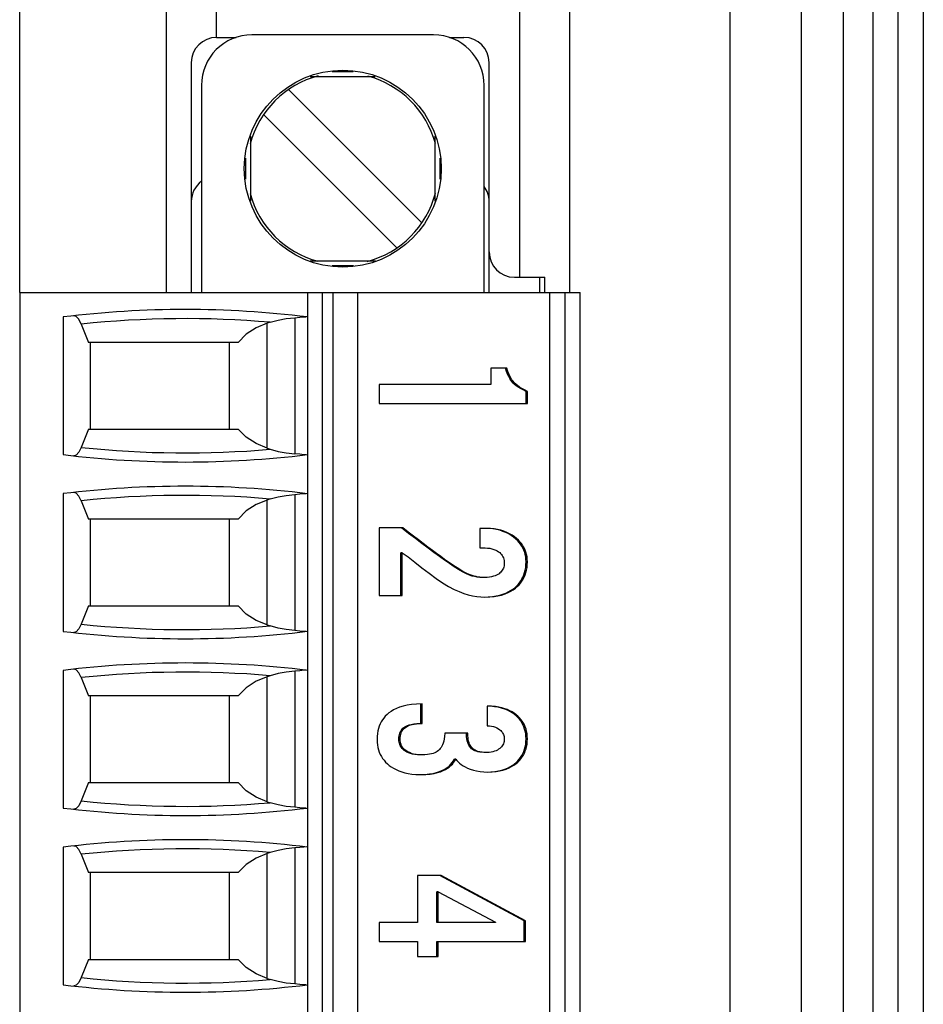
# Paper-space layout '61767N-2-A-2_1_1' of a CAD drawing. Header units: millimetres. Extents: x 0 to 594, y 1 to 420.
# Tile 90 of 222: x 144 to 153, y 223 to 232. Entities that reach past the tile are written whole.
import ezdxf

# ---------------------------------------------------------------- set-up
doc = ezdxf.new("R2010")
doc.units = ezdxf.units.MM
doc.header["$LTSCALE"] = 32.67
for name, color, linetype in [('61753N-0_DXF_CONTINUOUS_LINE', 7, 'CONTINUOUS'), ('61779N-0_DXF_CONTINUOUS_LINE', 7, 'CONTINUOUS'), ('61852N-1_DXF_CONTINUOUS_LINE', 7, 'CONTINUOUS'), ('MC_1_5-18-GFDXF_CONTINUOUS_LINE', 7, 'CONTINUOUS'), ('MC_1_5-7-GF-DXF_CONTINUOUS_LINE', 7, 'CONTINUOUS'), ('U2-PXC_18472DXF_CONTINUOUS_LINE', 7, 'CONTINUOUS')]:
    doc.layers.add(name, color=color, linetype=linetype)

psp = doc.layouts.new('61767N-2-A-2_1_1')

# ---------------------------------------------------------------- linework, layer by layer
at = {"layer": '61753N-0_DXF_CONTINUOUS_LINE', "color": 9, "linetype": 'Continuous'}
psp.add_line((152.7755, 196.1073), (152.7755, 265.1073), dxfattribs=at)
at = {"layer": '61779N-0_DXF_CONTINUOUS_LINE', "color": 3, "linetype": 'Continuous'}
psp.add_line((153.0255, 273.3573), (153.0255, 187.8573), dxfattribs=at)
at = {"layer": '61852N-1_DXF_CONTINUOUS_LINE', "color": 9, "linetype": 'Continuous'}
for p, q in [((151.1113, 187.8573), (151.1113, 273.3573)), ((151.8184, 187.8573), (151.8184, 273.3573)), ((152.2326, 273.3573), (152.2326, 187.8573))]:
    psp.add_line(p, q, dxfattribs=at)
at = {"layer": '61852N-1_DXF_CONTINUOUS_LINE', "color": 7, "linetype": 'Continuous'}
for p, q in [((152.5255, 273.3573), (152.5255, 187.8573)), ((144.0755, 229.7073), (144.0755, 235.0073)), ((145.5255, 235.0073), (145.5255, 229.7073)), ((149.5255, 229.7073), (149.5255, 235.0073)), ((149.0255, 234.8573), (149.0255, 229.8573)), ((146.0255, 232.2323), (146.0255, 232.4823))]:
    psp.add_line(p, q, dxfattribs=at)
at = {"layer": 'MC_1_5-18-GFDXF_CONTINUOUS_LINE', "color": 7, "linetype": 'Continuous'}
for p, q in [((146.0255, 232.2323), (146.2198, 232.2323)), ((148.3312, 232.2323), (148.4755, 232.2323)), ((145.7755, 231.9823), (145.7755, 229.7073)), ((148.7255, 230.1073), (148.7255, 231.9823)), ((148.9755, 229.8573), (149.2755, 229.8573)), ((149.2755, 229.7073), (149.2755, 229.8573))]:
    psp.add_line(p, q, dxfattribs=at)
at = {"layer": 'MC_1_5-18-GFDXF_CONTINUOUS_LINE', "color": 9, "linetype": 'Continuous'}
psp.add_line((149.2255, 229.8573), (149.2255, 229.7073), dxfattribs=at)
at = {"layer": 'MC_1_5-18-GFDXF_CONTINUOUS_LINE', "color": 7, "linetype": 'Continuous'}
for centre, start, end in [((146.0255, 231.9823), 90, 180), ((148.4755, 231.9823), 0, 90), ((148.9755, 230.1073), 180, 270)]:
    psp.add_arc(centre, 0.25, start, end, dxfattribs=at)
at = {"layer": 'MC_1_5-7-GF-DXF_CONTINUOUS_LINE', "color": 7, "linetype": 'Continuous'}
for p, q in [((145.7755, 230.6073), (145.7755, 229.7073)), ((148.7255, 229.7073), (148.7255, 230.6073))]:
    psp.add_line(p, q, dxfattribs=at)
for centre, start, end in [((146.0255, 230.6073), 126.9779, 180), ((148.4755, 230.6073), 0, 36.72677)]:
    psp.add_arc(centre, 0.25, start, end, dxfattribs=at)
at = {"layer": 'U2-PXC_18472DXF_CONTINUOUS_LINE', "color": 7, "linetype": 'Continuous'}
for p, q in [((148.1755, 232.2573), (146.3755, 232.2573)), ((146.9521, 231.8448), (147.5979, 231.8448)), ((145.8755, 231.7573), (145.8755, 229.7073)), ((146.739, 231.7163), (148.0595, 230.3958)), ((148.6755, 229.7073), (148.6755, 231.7573)), ((147.812, 230.1483), (146.4915, 231.4689)), ((146.363, 231.2554), (146.363, 230.6094)), ((148.188, 231.2553), (148.188, 230.6093)), ((146.9531, 230.0198), (147.599, 230.0198)), ((144.0755, 229.7073), (144.0755, 198.1073)), ((144.0755, 229.7073), (149.6255, 229.7073)), ((146.9255, 229.7073), (146.9255, 198.1073)), ((147.4255, 198.1073), (147.4255, 229.7073)), ((149.3255, 198.1073), (149.3255, 229.7073)), ((149.6255, 198.1073), (149.6255, 229.7073)), ((144.5076, 229.4641), (144.5076, 228.1006)), ((144.6858, 229.3933), (144.7574, 229.2123)), ((146.5576, 229.4111), (146.5255, 229.4008)), ((146.2389, 229.2123), (144.7574, 229.2123)), ((144.7755, 228.3523), (144.7755, 229.2123)), ((146.1505, 229.2123), (146.1505, 228.3523)), ((148.9014, 228.9566), (148.7429, 228.9566)), ((148.7429, 228.9566), (148.7429, 228.7934)), ((148.7429, 228.7934), (147.6351, 228.7934)), ((147.6351, 228.7934), (147.6351, 228.6081)), ((149.1041, 228.7242), (149.0912, 228.7242)), ((149.0912, 228.6081), (149.0912, 228.7242)), ((149.1041, 228.6081), (149.1041, 228.7242)), ((147.6351, 228.6081), (149.1041, 228.6081)), ((144.7574, 228.3523), (144.6858, 228.1714)), ((144.7574, 228.3523), (146.2389, 228.3523)), ((146.5255, 228.1639), (146.5576, 228.1536)), ((144.5076, 227.7141), (144.5076, 226.3506)), ((144.6858, 227.6433), (144.7574, 227.4623)), ((146.5576, 227.6611), (146.5255, 227.6508)), ((146.2389, 227.4623), (144.7574, 227.4623)), ((144.7755, 226.6023), (144.7755, 227.4623)), ((146.1505, 227.4623), (146.1505, 226.6023)), ((147.8699, 227.375), (147.6351, 227.375)), ((147.6351, 227.375), (147.6351, 226.7058)), ((148.7007, 227.3706), (148.6325, 227.3706)), ((148.6325, 227.3706), (148.6325, 227.1765)), ((148.6325, 227.1765), (148.6847, 227.1765)), ((147.8639, 227.1294), (147.851, 227.1294)), ((147.851, 226.7058), (147.851, 227.1294)), ((147.8639, 226.7058), (147.8639, 227.1294)), ((147.6351, 226.7058), (147.8639, 226.7058)), ((144.7574, 226.6023), (144.6858, 226.4214)), ((144.7574, 226.6023), (146.2389, 226.6023)), ((146.5255, 226.4139), (146.5576, 226.4036)), ((144.5076, 225.9641), (144.5076, 224.6006)), ((146.5576, 225.9111), (146.5255, 225.9008)), ((144.6858, 225.8933), (144.7574, 225.7123)), ((146.2389, 225.7123), (144.7574, 225.7123)), ((144.7755, 224.8523), (144.7755, 225.7123)), ((146.1505, 225.7123), (146.1505, 224.8523)), ((148.0476, 225.4382), (148.0476, 225.632)), ((148.0606, 225.4382), (148.0606, 225.6324)), ((148.7068, 225.6103), (148.7068, 225.4162)), ((148.5141, 225.3412), (148.2853, 225.3412)), ((148.3957, 225.0853), (148.3828, 225.0853)), ((144.7574, 224.8523), (144.6858, 224.6714)), ((144.7574, 224.8523), (146.2389, 224.8523)), ((146.5255, 224.6639), (146.5576, 224.6536)), ((144.5076, 224.2141), (144.5076, 222.8506)), ((146.5576, 224.1611), (146.5255, 224.1508)), ((144.6858, 224.1433), (144.7574, 223.9623)), ((146.2389, 223.9623), (144.7574, 223.9623)), ((144.7755, 223.1023), (144.7755, 223.9623)), ((146.1505, 223.9623), (146.1505, 223.1023)), ((148.2492, 223.9324), (148.0164, 223.9324)), ((148.0164, 223.9324), (148.0164, 223.4662)), ((149.0711, 223.4823), (148.2363, 223.9324)), ((149.084, 223.4823), (148.2492, 223.9324)), ((148.2211, 223.7706), (148.2082, 223.7706)), ((148.2082, 223.4662), (148.2082, 223.7706)), ((148.2211, 223.7706), (148.787, 223.4691)), ((148.2211, 223.4662), (148.2211, 223.7706)), ((149.084, 223.4823), (149.0711, 223.4823)), ((149.0711, 223.2808), (149.0711, 223.4823)), ((149.084, 223.2808), (149.084, 223.4823)), ((148.0164, 223.4662), (147.6351, 223.4662)), ((147.6351, 223.4662), (147.6351, 223.2808)), ((148.787, 223.4662), (148.2082, 223.4662)), ((148.787, 223.4691), (148.787, 223.4662)), ((147.6351, 223.2808), (148.0164, 223.2808)), ((148.0164, 223.2808), (148.0164, 223.1323)), ((148.2082, 223.2808), (149.084, 223.2808)), ((148.2082, 223.1323), (148.2082, 223.2808)), ((148.2211, 223.1323), (148.2211, 223.2808)), ((144.7574, 223.1023), (144.6858, 222.9214)), ((144.7574, 223.1023), (146.2389, 223.1023)), ((148.0164, 223.1323), (148.2211, 223.1323)), ((146.5255, 222.9139), (146.5576, 222.9036))]:
    psp.add_line(p, q, dxfattribs=at)
at = {"layer": 'U2-PXC_18472DXF_CONTINUOUS_LINE', "color": 9, "linetype": 'Continuous'}
for p, q in [((147.1702, 231.8936), (147.3796, 231.8936)), ((146.3142, 230.8289), (146.3142, 231.0362)), ((148.2368, 231.0358), (148.2368, 230.8285)), ((147.3808, 229.971), (147.1714, 229.971)), ((147.0755, 198.1073), (147.0755, 229.7073)), ((147.1755, 229.7073), (147.1755, 198.1073)), ((149.4755, 229.7073), (149.4755, 198.1073)), ((146.8005, 229.4562), (146.8005, 228.1085)), ((146.5255, 228.1639), (146.5255, 229.4008)), ((146.8005, 227.7062), (146.8005, 226.3585)), ((146.5255, 226.4139), (146.5255, 227.6508)), ((149.1041, 227.0397), (149.0912, 227.0397)), ((146.8005, 225.9562), (146.8005, 224.6085)), ((146.5255, 224.6639), (146.5255, 225.9008)), ((147.8439, 225.2809), (147.8309, 225.2809)), ((149.1041, 225.2868), (149.0912, 225.2868)), ((146.8005, 224.2062), (146.8005, 222.8585)), ((146.5255, 222.9139), (146.5255, 224.1508))]:
    psp.add_line(p, q, dxfattribs=at)
at = {"layer": 'U2-PXC_18472DXF_CONTINUOUS_LINE', "color": 7, "linetype": 'Continuous'}
for points in [[(144.6858, 229.3933), (144.6621, 229.4404), (144.6362, 229.4684), (144.613, 229.4748)], [(146.5576, 229.4111), (146.6341, 229.432), (146.7153, 229.4471), (146.8005, 229.4562)], [(146.8005, 229.4562), (146.8516, 229.4608), (146.8906, 229.4647), (146.9138, 229.4651)], [(146.5255, 229.4008), (146.4171, 229.3557), (146.3197, 229.2927), (146.2389, 229.2123)], [(149.0912, 228.7242), (149.0608, 228.7411), (149.0347, 228.7558), (149.0124, 228.7696), (148.9936, 228.7829), (148.9777, 228.796), (148.964, 228.8092), (148.9516, 228.8231), (148.9401, 228.8383), (148.9292, 228.8552), (148.9187, 228.8745), (148.9084, 228.8971), (148.8984, 228.924), (148.8885, 228.9566)], [(149.1041, 228.7242), (149.0744, 228.7408), (149.0486, 228.7553), (149.0254, 228.7696), (149.0057, 228.7835), (148.9891, 228.7974), (148.9745, 228.8118), (148.9616, 228.8267), (148.9505, 228.8419), (148.9396, 228.8596), (148.929, 228.88), (148.9201, 228.9002), (148.9109, 228.9251), (148.9014, 228.9566)], [(146.5255, 228.1639), (146.4167, 228.2092), (146.3194, 228.2722), (146.2389, 228.3523)], [(144.6858, 228.1714), (144.6621, 228.1243), (144.6362, 228.0963), (144.613, 228.0899)], [(146.5576, 228.1536), (146.6341, 228.1327), (146.7153, 228.1175), (146.8005, 228.1085)], [(146.9138, 228.0996), (146.8906, 228.1), (146.8516, 228.1039), (146.8005, 228.1085)], [(144.6858, 227.6433), (144.6621, 227.6904), (144.6362, 227.7184), (144.613, 227.7248)], [(146.5576, 227.6611), (146.6341, 227.682), (146.7153, 227.6971), (146.8005, 227.7062)], [(146.8005, 227.7062), (146.8516, 227.7108), (146.8906, 227.7147), (146.9138, 227.7151)], [(146.5255, 227.6508), (146.4171, 227.6057), (146.3197, 227.5427), (146.2389, 227.4623)], [(148.6637, 226.8838), (148.6341, 226.8847), (148.6081, 226.8875), (148.5836, 226.892), (148.5586, 226.8985), (148.5316, 226.9077), (148.5003, 226.9209), (148.4629, 226.9396), (148.4211, 226.9634), (148.3774, 226.9907), (148.3316, 227.0211), (148.2833, 227.0547), (148.2321, 227.0914), (148.1779, 227.1312), (148.1205, 227.1739), (148.0598, 227.2198), (147.9957, 227.2686), (147.9281, 227.3203), (147.857, 227.375)], [(148.6767, 226.8838), (148.6537, 226.8844), (148.6333, 226.886), (148.6143, 226.8885), (148.5958, 226.8921), (148.5771, 226.8969), (148.5575, 226.903), (148.5362, 226.911), (148.5125, 226.9213), (148.4859, 226.9344), (148.4562, 226.9505), (148.4244, 226.9693), (148.3914, 226.9901), (148.3572, 227.0126), (148.3217, 227.0369), (148.2846, 227.063), (148.2458, 227.0908), (148.2054, 227.1204), (148.1632, 227.1517), (148.1192, 227.1847), (148.0732, 227.2194), (148.0254, 227.2558), (147.9756, 227.2939), (147.9238, 227.3336), (147.8699, 227.375)], [(149.1041, 227.0397), (149.1032, 227.0645), (149.1004, 227.0881), (149.0959, 227.1113), (149.0896, 227.1339), (149.0816, 227.1555), (149.0719, 227.1765), (149.0605, 227.1967), (149.0474, 227.2162), (149.0324, 227.2351), (149.0156, 227.2532), (148.9967, 227.2706), (148.9757, 227.2872), (148.9527, 227.3028), (148.9275, 227.3173), (148.9006, 227.3302), (148.8715, 227.3419), (148.84, 227.3519), (148.8073, 227.3598), (148.7735, 227.3657), (148.7379, 227.3693), (148.7007, 227.3706)], [(149.0912, 227.0397), (149.0903, 227.0641), (149.0876, 227.0875), (149.0833, 227.1101), (149.0773, 227.1319), (149.0697, 227.1531), (149.0604, 227.1736), (149.0495, 227.1935), (149.0368, 227.2129), (149.0223, 227.2317), (149.0058, 227.25), (148.9873, 227.2675), (148.9667, 227.2844), (148.9438, 227.3003), (148.9187, 227.3151), (148.8913, 227.3286), (148.8617, 227.3407), (148.83, 227.351), (148.7965, 227.3594), (148.7614, 227.3655), (148.725, 227.3693), (148.7007, 227.3702)], [(148.6847, 227.1765), (148.71, 227.1755), (148.7326, 227.1727), (148.7535, 227.1685), (148.773, 227.1626), (148.7899, 227.1558), (148.8049, 227.1481), (148.8183, 227.1394), (148.8297, 227.1304), (148.8393, 227.121), (148.8479, 227.1109), (148.8552, 227.1003), (148.8613, 227.0892), (148.8663, 227.0775), (148.8701, 227.0657), (148.873, 227.0529), (148.8747, 227.0397), (148.8753, 227.025)], [(147.8639, 227.1294), (147.9216, 227.0881), (147.9895, 227.0357), (148.0593, 226.9805), (148.1307, 226.9251), (148.1995, 226.8746), (148.2641, 226.831), (148.324, 226.7949), (148.3786, 226.7661), (148.4285, 226.7435), (148.4749, 226.7258), (148.519, 226.7122), (148.5614, 226.7021), (148.6025, 226.6951), (148.6426, 226.691), (148.6827, 226.6896)], [(148.8753, 227.025), (148.8747, 227.0113), (148.8731, 226.9989), (148.8702, 226.9869), (148.8665, 226.9758), (148.8617, 226.9652), (148.8559, 226.9552), (148.8491, 226.9459), (148.8413, 226.937), (148.8327, 226.9289), (148.8229, 226.9213), (148.8115, 226.914), (148.7982, 226.907), (148.7844, 226.9011), (148.7683, 226.8957), (148.7491, 226.8909), (148.7283, 226.8872), (148.7047, 226.8847), (148.6767, 226.8838)], [(148.6827, 226.6896), (148.7311, 226.6912), (148.7741, 226.6953), (148.8122, 226.7016), (148.8484, 226.7101), (148.8834, 226.7213), (148.9138, 226.7338), (148.9401, 226.747), (148.9639, 226.7615), (148.9854, 226.7771), (149.0044, 226.7933), (149.0215, 226.8105), (149.0367, 226.8283), (149.0503, 226.8473), (149.0624, 226.8671), (149.073, 226.8879), (149.0821, 226.9099), (149.0897, 226.933), (149.0958, 226.9572), (149.1003, 226.9832), (149.1031, 227.0103), (149.1041, 227.0397)], [(148.6827, 226.69), (148.7161, 226.691), (148.758, 226.6949), (148.7959, 226.7009), (148.8302, 226.7087), (148.8612, 226.7181), (148.8894, 226.7287), (148.9149, 226.7405), (148.9382, 226.7534), (148.9593, 226.7672), (148.9785, 226.782), (148.9959, 226.7976), (149.0118, 226.814), (149.0261, 226.8314), (149.039, 226.8497), (149.0505, 226.869), (149.0607, 226.8893), (149.0695, 226.9108), (149.0769, 226.9336), (149.0829, 226.9577), (149.0874, 226.9834), (149.0902, 227.0106), (149.0912, 227.0397)], [(146.5255, 226.4139), (146.4167, 226.4592), (146.3194, 226.5222), (146.2389, 226.6023)], [(144.6858, 226.4214), (144.6621, 226.3743), (144.6362, 226.3463), (144.613, 226.3399)], [(146.8005, 226.3585), (146.7153, 226.3675), (146.6341, 226.3827), (146.5576, 226.4036)], [(146.9138, 226.3496), (146.8906, 226.35), (146.8516, 226.3539), (146.8005, 226.3585)], [(144.6858, 225.8933), (144.6621, 225.9404), (144.6362, 225.9684), (144.613, 225.9748)], [(146.8005, 225.9562), (146.7153, 225.9471), (146.6341, 225.932), (146.5576, 225.9111)], [(146.9138, 225.9651), (146.8905, 225.9647), (146.8514, 225.9608), (146.8005, 225.9562)], [(146.5255, 225.9008), (146.4171, 225.8557), (146.3197, 225.7927), (146.2389, 225.7123)], [(148.0606, 225.6324), (148.0051, 225.6307), (147.9568, 225.6262), (147.9147, 225.6195), (147.8733, 225.6098), (147.8371, 225.5984), (147.8061, 225.586), (147.7791, 225.5727), (147.7544, 225.5579), (147.7331, 225.5427), (147.7139, 225.5265), (147.697, 225.5097), (147.6819, 225.492), (147.6684, 225.4734), (147.6565, 225.4539), (147.6461, 225.4335), (147.6371, 225.4115), (147.6296, 225.3887), (147.6236, 225.3641), (147.619, 225.3375), (147.6161, 225.3095), (147.6151, 225.2779)], [(149.0912, 225.2868), (149.0902, 225.3126), (149.0875, 225.3373), (149.0831, 225.3609), (149.0771, 225.3834), (149.0696, 225.4049), (149.0606, 225.4254), (149.0501, 225.445), (149.0381, 225.4637), (149.0247, 225.4814), (149.0096, 225.4984), (148.9929, 225.5144), (148.9744, 225.5296), (148.954, 225.5439), (148.9315, 225.5571), (148.9067, 225.5694), (148.8794, 225.5804), (148.8493, 225.5901), (148.816, 225.5982), (148.7793, 225.6045), (148.7387, 225.6087), (148.7067, 225.6099)], [(149.1041, 225.2868), (149.1032, 225.3121), (149.1006, 225.3363), (149.0963, 225.3598), (149.0904, 225.3822), (149.0831, 225.4035), (149.0744, 225.4237), (149.0643, 225.4429), (149.0528, 225.4612), (149.0399, 225.4787), (149.0258, 225.495), (149.0099, 225.5108), (148.9928, 225.5254), (148.974, 225.5392), (148.9533, 225.5522), (148.931, 225.5641), (148.9061, 225.5751), (148.8797, 225.5848), (148.8498, 225.5934), (148.8204, 225.5999), (148.7871, 225.6052), (148.7494, 225.6088), (148.7068, 225.6103)], [(147.8309, 225.2809), (147.8316, 225.2996), (147.8336, 225.3157), (147.8365, 225.3299), (147.8403, 225.3424), (147.8449, 225.3537), (147.8503, 225.3639), (147.8564, 225.3734), (147.8634, 225.3821), (147.8713, 225.3903), (147.8804, 225.398), (147.8908, 225.4053), (147.9029, 225.4121), (147.9171, 225.4185), (147.9339, 225.4244), (147.9541, 225.4296), (147.9787, 225.434), (148.0092, 225.437), (148.0476, 225.4382)], [(147.8439, 225.2809), (147.8446, 225.2994), (147.8465, 225.3156), (147.8494, 225.3297), (147.8533, 225.3424), (147.8584, 225.3549), (147.8644, 225.3659), (147.871, 225.3756), (147.8784, 225.3844), (147.8865, 225.3923), (147.8957, 225.3998), (147.9059, 225.4066), (147.9178, 225.4131), (147.9304, 225.4186), (147.945, 225.4238), (147.9628, 225.4287), (147.9837, 225.4328), (148.0046, 225.4355), (148.0299, 225.4375), (148.0606, 225.4382)], [(148.2853, 225.3412), (148.2839, 225.3101), (148.281, 225.2847), (148.2769, 225.2639), (148.2712, 225.2435), (148.2647, 225.2264), (148.2577, 225.2122), (148.2501, 225.2001), (148.2417, 225.189), (148.2327, 225.1792), (148.223, 225.1704), (148.2121, 225.1623), (148.2003, 225.1551), (148.187, 225.1484), (148.1718, 225.1424), (148.1545, 225.1371), (148.1354, 225.1328), (148.1145, 225.1296), (148.0892, 225.1273), (148.0586, 225.1264)], [(148.6878, 225.1514), (148.657, 225.1525), (148.6327, 225.1551), (148.613, 225.1589), (148.5967, 225.1635), (148.583, 225.1687), (148.5712, 225.1746), (148.5609, 225.1809), (148.5517, 225.1879), (148.5435, 225.1956), (148.5361, 225.204), (148.5294, 225.2133), (148.5232, 225.2239), (148.5176, 225.2359), (148.5126, 225.2499), (148.5082, 225.2663), (148.5047, 225.2861), (148.5022, 225.3104), (148.5012, 225.3412)], [(148.7007, 225.1514), (148.6729, 225.1523), (148.6504, 225.1545), (148.6319, 225.1576), (148.6135, 225.1623), (148.5981, 225.1678), (148.5855, 225.1738), (148.5748, 225.1802), (148.565, 225.1876), (148.5566, 225.1954), (148.5492, 225.2038), (148.5424, 225.2132), (148.5367, 225.2229), (148.5314, 225.234), (148.5265, 225.2469), (148.5221, 225.2622), (148.5188, 225.2782), (148.5164, 225.2955), (148.5147, 225.3162), (148.5141, 225.3412)], [(148.7068, 225.4162), (148.7292, 225.4146), (148.7497, 225.4114), (148.769, 225.4068), (148.7872, 225.4006), (148.8029, 225.3936), (148.8172, 225.3856), (148.8295, 225.3769), (148.8398, 225.3681), (148.8486, 225.3588), (148.8561, 225.3491), (148.8622, 225.3394), (148.867, 225.3296), (148.8706, 225.3196), (148.8732, 225.3095), (148.8748, 225.2991), (148.8753, 225.2882)], [(147.6151, 225.2779), (147.616, 225.2512), (147.6188, 225.2256), (147.6234, 225.2007), (147.6297, 225.1769), (147.6376, 225.1542), (147.647, 225.1326), (147.658, 225.112), (147.6704, 225.0924), (147.6844, 225.0735), (147.6997, 225.056), (147.7169, 225.039), (147.7356, 225.0232), (147.7561, 225.0082), (147.7787, 224.9942), (147.803, 224.9814), (147.8302, 224.9694), (147.8589, 224.9591), (147.8915, 224.9499), (147.9235, 224.943), (147.9597, 224.9374), (148.0005, 224.9337), (148.0465, 224.9323)], [(148.0456, 225.1264), (148.0165, 225.1275), (147.9902, 225.1304), (147.9666, 225.1348), (147.9458, 225.1404), (147.9274, 225.1471), (147.9113, 225.1544), (147.8973, 225.1624), (147.885, 225.1709), (147.8743, 225.1798), (147.8651, 225.1891), (147.8571, 225.1988), (147.8503, 225.2088), (147.8445, 225.2193), (147.8398, 225.2302), (147.836, 225.2418), (147.8332, 225.254), (147.8315, 225.2669), (147.8309, 225.2809)], [(148.0586, 225.1264), (148.0281, 225.1276), (148.0014, 225.1306), (147.9768, 225.1354), (147.9543, 225.1419), (147.9353, 225.1492), (147.9183, 225.1577), (147.9036, 225.1668), (147.8914, 225.1762), (147.8811, 225.1859), (147.8719, 225.1964), (147.8642, 225.2072), (147.858, 225.2183), (147.8529, 225.2297), (147.8491, 225.2414), (147.8462, 225.2538), (147.8445, 225.2667), (147.8439, 225.2809)], [(148.8753, 225.2882), (148.8747, 225.2742), (148.8729, 225.2614), (148.87, 225.2494), (148.8661, 225.2382), (148.8609, 225.2271), (148.8546, 225.2167), (148.8473, 225.207), (148.839, 225.1981), (148.8298, 225.1899), (148.8192, 225.1822), (148.807, 225.1749), (148.7941, 225.1687), (148.7793, 225.1631), (148.7622, 225.1583), (148.7441, 225.1547), (148.7239, 225.1523), (148.7007, 225.1514)], [(148.7108, 224.9577), (148.7417, 224.9587), (148.7814, 224.9626), (148.8175, 224.9687), (148.8502, 224.9766), (148.8798, 224.9861), (148.9068, 224.9969), (148.9313, 225.009), (148.9536, 225.0222), (148.9738, 225.0363), (148.9921, 225.0515), (149.0088, 225.0676), (149.0238, 225.0845), (149.0373, 225.1025), (149.0493, 225.1214), (149.0598, 225.1413), (149.069, 225.1623), (149.0766, 225.1845), (149.0828, 225.208), (149.0873, 225.2327), (149.0902, 225.259), (149.0912, 225.2868)], [(148.7108, 224.9573), (148.7545, 224.9587), (148.7937, 224.9625), (148.8288, 224.9684), (148.8619, 224.9762), (148.8946, 224.9867), (148.9232, 224.9985), (148.948, 225.0111), (148.9705, 225.0248), (148.991, 225.0396), (149.009, 225.0551), (149.0254, 225.0715), (149.0399, 225.0885), (149.053, 225.1066), (149.0646, 225.1255), (149.0746, 225.1453), (149.0833, 225.1661), (149.0905, 225.1878), (149.0963, 225.2106), (149.1006, 225.2348), (149.1032, 225.2598), (149.1041, 225.2868)], [(148.0465, 224.9327), (148.0881, 224.9339), (148.1334, 224.9382), (148.1718, 224.9444), (148.2047, 224.9522), (148.2332, 224.9612), (148.2582, 224.9713), (148.2802, 224.9822), (148.2998, 224.9941), (148.3173, 225.0067), (148.3331, 225.0203), (148.3474, 225.0347), (148.3604, 225.0503), (148.3721, 225.0671), (148.3828, 225.0853)], [(148.0465, 224.9323), (148.0985, 224.9338), (148.1421, 224.9376), (148.1819, 224.9439), (148.2151, 224.9515), (148.245, 224.9608), (148.2707, 224.9711), (148.2928, 224.982), (148.3131, 224.9943), (148.3309, 225.0072), (148.3467, 225.0209), (148.3608, 225.0352), (148.3735, 225.0505), (148.3851, 225.0671), (148.3957, 225.0853)], [(148.3957, 225.0853), (148.4061, 225.0716), (148.4183, 225.0581), (148.4326, 225.0448), (148.4486, 225.0321), (148.4668, 225.0199), (148.4881, 225.0077), (148.5118, 224.9963), (148.5387, 224.9857), (148.569, 224.9762), (148.6016, 224.9683), (148.6369, 224.9623), (148.6734, 224.9586), (148.7108, 224.9573)], [(146.5255, 224.6639), (146.4167, 224.7092), (146.3194, 224.7722), (146.2389, 224.8523)], [(144.6858, 224.6714), (144.6621, 224.6243), (144.6362, 224.5963), (144.613, 224.5899)], [(146.8005, 224.6085), (146.7153, 224.6175), (146.6341, 224.6327), (146.5576, 224.6536)], [(146.9138, 224.5996), (146.8906, 224.6), (146.8516, 224.6039), (146.8005, 224.6085)], [(144.6858, 224.1433), (144.6621, 224.1904), (144.6362, 224.2184), (144.613, 224.2248)], [(146.8005, 224.2062), (146.7153, 224.1971), (146.6341, 224.182), (146.5576, 224.1611)], [(146.9138, 224.2151), (146.8905, 224.2147), (146.8514, 224.2108), (146.8005, 224.2062)], [(146.5255, 224.1508), (146.4171, 224.1057), (146.3197, 224.0427), (146.2389, 223.9623)], [(146.5255, 222.9139), (146.4167, 222.9592), (146.3194, 223.0222), (146.2389, 223.1023)], [(144.6858, 222.9214), (144.6621, 222.8743), (144.6362, 222.8463), (144.613, 222.8399)], [(146.8005, 222.8585), (146.7153, 222.8675), (146.6341, 222.8827), (146.5576, 222.9036)], [(146.9138, 222.8496), (146.8906, 222.85), (146.8516, 222.8539), (146.8005, 222.8585)]]:
    psp.add_lwpolyline(points, dxfattribs=at)
psp.add_circle((147.2755, 230.9323), 0.975, dxfattribs=at)
for centre, radius, start, end in [((146.3755, 231.7573), 0.5, 90, 180), ((148.1755, 231.7573), 0.5, 0, 90), ((147.2755, 230.9323), 0.95, 104.76816, 165.23172), ((147.2755, 230.9323), 0.95, 15.10594, 74.89433), ((147.2755, 230.9323), 0.95, 284.76816, 345.23172), ((147.2755, 230.9323), 0.95, 195.10594, 254.89433), ((145.7155, 219.5373), 10, 83.05018, 96.93798), ((145.7155, 238.0273), 10, 263.06202, 276.94982), ((145.7155, 217.7873), 10, 83.05018, 96.93798), ((145.7155, 236.2773), 10, 263.06202, 276.94982), ((145.7155, 216.0373), 10, 83.05018, 96.93798), ((145.7155, 234.5273), 10, 263.06202, 276.94982), ((145.7155, 214.2873), 10, 83.05018, 96.93798), ((145.7155, 232.7773), 10, 263.06202, 276.94982)]:
    psp.add_arc(centre, radius, start, end, dxfattribs=at)
at = {"layer": 'U2-PXC_18472DXF_CONTINUOUS_LINE', "color": 9, "linetype": 'Continuous'}
for centre, start, end in [((145.7155, 219.5373), 85.12552, 95.96473), ((145.7155, 238.0273), 264.03527, 274.87448), ((145.7155, 217.7873), 85.12552, 95.96473), ((145.7155, 236.2773), 264.03527, 274.87448), ((145.7155, 216.0373), 85.12552, 95.96473), ((145.7155, 234.5273), 264.03527, 274.87448), ((145.7155, 214.2873), 85.12552, 95.96473), ((145.7155, 232.7773), 264.03527, 274.87448)]:
    psp.add_arc(centre, 9.9096, start, end, dxfattribs=at)

doc.saveas('drawing.dxf')
